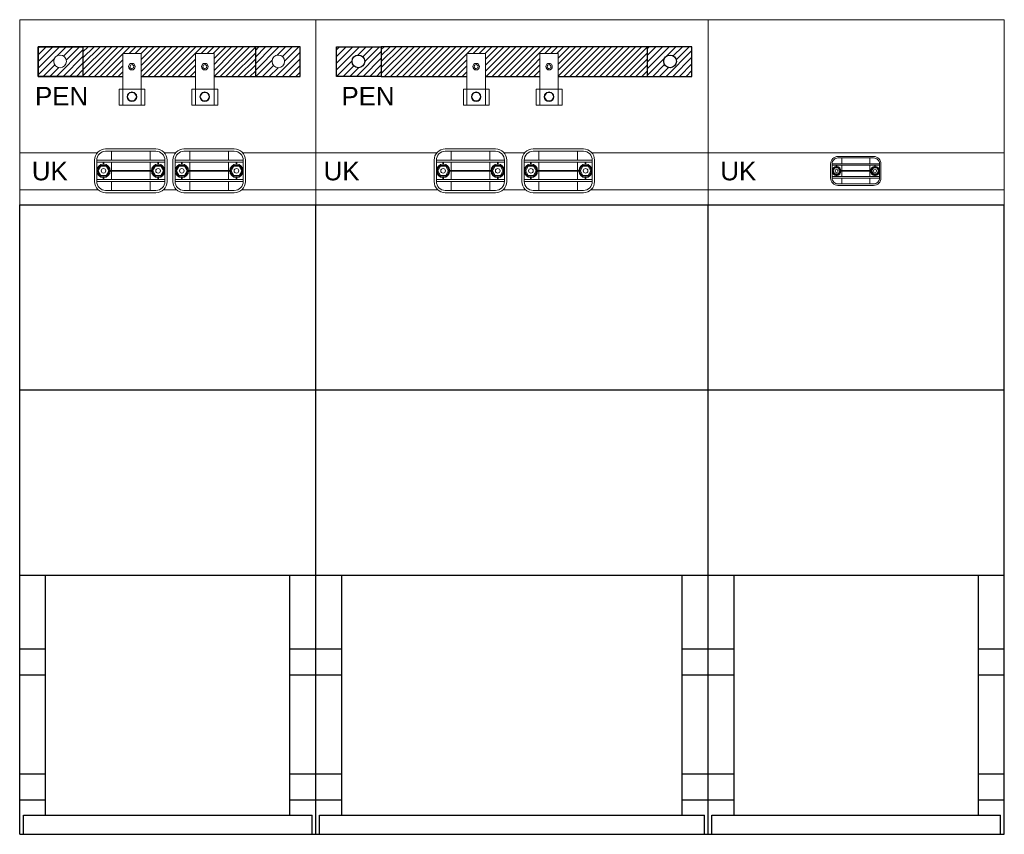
# Model space of a CAD drawing. Header units: millimetres. Extents: x 90978 to 249627, y -61724 to -25992.
# Tile 8 of 21: x 124301 to 125631, y -31905 to -30805. Entities that reach past the tile are written whole.
import ezdxf

# ---------------------------------------------------------------- set-up
doc = ezdxf.new("R2010")
doc.units = ezdxf.units.MM
doc.layers.get('0').update_dxf_attribs({"color": 8})
for name, color, linetype, lineweight in [('2DE_OBP_Legrand-Apparatus', 8, 'Continuous', 15), ('w0', 8, 'Continuous', 20), ('Wymiar', 1, 'Continuous', 20)]:
    doc.layers.add(name, color=color, linetype=linetype, lineweight=lineweight)
doc.layers.add('GRUBE', color=8, linetype='Continuous')
doc.layers.add('PEN', color=8, linetype='Continuous')
doc.styles.add('_NORMAL', font='arial.ttf')

# ---------------------------------------------------------------- blocks, each defined once
blk = doc.blocks.new('funnd40_kk')
at = {"layer": 'GRUBE'}
for p, q in [((0, 85), (40, 85)), ((0, 0), (0, 85)), ((40, 0), (40, 85)), ((0, 60), (40, 60)), ((0, 35), (40, 35)), ((3.5, 2.6), (3.5, 35)), ((36.5, 2.6), (36.5, 35)), ((3.5, 25), (0, 25)), ((40, 25), (36.5, 25)), ((3.5, 21.5), (0, 21.5)), ((40, 21.5), (36.5, 21.5)), ((3.5, 8.1), (0, 8.1)), ((40, 8.1), (36.5, 8.1)), ((3.5, 4.6), (0, 4.6)), ((40, 4.6), (36.5, 4.6)), ((0.5, 0), (0.5, 2.6)), ((0.5, 2.6), (39.5, 2.6)), ((39.5, 0), (39.5, 2.6)), ((0, 0), (40, 0))]:
    blk.add_line(p, q, dxfattribs=at)
at = {"layer": 'w0', "ltscale": 20}
for p, q in [((0, 110), (40, 110)), ((0, 85), (0, 110)), ((40, 110), (40, 85)), ((40, 85), (0, 85))]:
    blk.add_line(p, q, dxfattribs=at)
blk = doc.blocks.new('Szyna PEN C')
at = {"layer": 'PEN', "ltscale": 20}
h = blk.add_hatch(dxfattribs=at)
h.set_pattern_fill('ANSI31', color=256, scale=0.2, style=0)
h.paths.add_polyline_path([(0, 4), (0, 0), (6.05, 0), (6.05, 4)])
h.paths.add_polyline_path([(3.8, 2.04, 1), (2.1, 2.04, 1)], flags=16)
h = blk.add_hatch(dxfattribs=at)
h.set_pattern_fill('ANSI31', color=256, scale=0.18, style=0)
h.paths.add_polyline_path([(6.05, 4), (6.05, 0), (29.34, 0), (29.34, 4)])
h = blk.add_hatch(dxfattribs=at)
h.set_pattern_fill('ANSI31', color=256, scale=0.2, style=0)
h.paths.add_polyline_path([(31.59, 2.04, 1), (33.29, 2.04, 1)], flags=16)
h.paths.add_polyline_path([(35.39, 4), (29.34, 4), (29.34, 0), (35.39, 0)])
at = {"ltscale": 20}
for centre in [(2.95, 2.04), (32.44, 2.04)]:
    blk.add_circle(centre, 0.851, dxfattribs=at)
at = {"layer": 'PEN', "ltscale": 20}
for points in [[(0, 0), (35.39, 0), (35.39, 4), (0, 4)], [(0, 4), (6.05, 4), (6.05, 0), (0, 0)], [(35.39, 4), (29.34, 4), (29.34, 0), (35.39, 0)]]:
    blk.add_lwpolyline(points, close=True, dxfattribs=at)
blk = doc.blocks.new('klema')
at = {"layer": 'w0'}
for p, q in [((876.06, 1630.38), (878.56, 1630.38)), ((876.06, 1627.03), (876.06, 1630.38)), ((878.56, 1627.03), (878.56, 1630.38)), ((876.06, 1627.03), (876.06, 1623.43)), ((878.56, 1627.03), (878.56, 1623.43)), ((879.06, 1625.59), (879.06, 1623.42)), ((878.56, 1623.43), (876.06, 1623.43))]:
    blk.add_line(p, q, dxfattribs=at)
for points in [[(877.27, 1628.34), (877.53, 1628.44), (877.57, 1628.72), (877.36, 1628.9), (877.1, 1628.8), (877.05, 1628.52)], [(877.96, 1624.55), (877.63, 1625.11), (876.99, 1625.11), (876.66, 1624.55), (876.99, 1623.99), (877.63, 1623.99)]]:
    blk.add_lwpolyline(points, close=True, dxfattribs=at)
at = {"layer": 'w0', "color": 252}
blk.add_lwpolyline([(875.58, 1625.59), (875.58, 1623.42), (879.06, 1623.42), (879.06, 1625.59)], close=True, dxfattribs=at)
at = {"layer": 'w0'}
for centre, radius in [((877.31, 1628.62), 0.443), ((877.31, 1624.55), 0.648), ((877.31, 1624.55), 0.602)]:
    blk.add_circle(centre, radius, dxfattribs=at)
blk.add_wipeout([(876.06, 1630.38), (878.56, 1630.38), (878.56, 1625.59), (876.06, 1625.59)])
for p, q in [((876.06, 1630.38), (878.56, 1630.38)), ((876.06, 1627.03), (876.06, 1630.38)), ((878.56, 1627.03), (878.56, 1630.38))]:
    blk.add_line(p, q, dxfattribs=at)
at = {"layer": 'w0', "color": 253}
blk.add_lwpolyline([(877.27, 1628.34), (877.53, 1628.44), (877.57, 1628.72), (877.36, 1628.9), (877.1, 1628.8), (877.05, 1628.52)], close=True, dxfattribs=at)
at = {"layer": 'w0'}
blk.add_circle((877.31, 1628.62), 0.443, dxfattribs=at)
blk.add_wipeout([(875.58, 1625.59), (879.06, 1625.59), (879.06, 1623.42), (875.58, 1623.42)])
for p, q in [((876.06, 1627.03), (876.06, 1623.43)), ((878.56, 1627.03), (878.56, 1623.43)), ((879.06, 1625.59), (879.06, 1623.42)), ((878.56, 1623.43), (876.06, 1623.43))]:
    blk.add_line(p, q, dxfattribs=at)
at = {"layer": 'w0', "color": 252}
blk.add_lwpolyline([(875.58, 1625.59), (875.58, 1623.42), (879.06, 1623.42), (879.06, 1625.59)], close=True, dxfattribs=at)
at = {"layer": 'w0'}
blk.add_lwpolyline([(877.96, 1624.55), (877.63, 1625.11), (876.99, 1625.11), (876.66, 1624.55), (876.99, 1623.99), (877.63, 1623.99)], close=True, dxfattribs=at)
for radius in [0.648, 0.602]:
    blk.add_circle((877.31, 1624.55), radius, dxfattribs=at)
blk = doc.blocks.new('UchwytKablowy40')
blk.add_wipeout([(-3.4, 5.9), (3.4, 5.9), (3.64, 5.88), (3.9, 5.81), (4.16, 5.69), (4.35, 5.56), (4.5, 5.41), (4.68, 5.19), (4.8, 4.95), (4.88, 4.65), (4.9, 4.32), (4.9, 1.52), (4.89, 1.33), (4.85, 1.12), (4.79, 0.95), (4.72, 0.78), (4.64, 0.65), (4.49, 0.47), (4.32, 0.31), (4.15, 0.2), (3.91, 0.09), (3.67, 0.03), (3.48, 0), (2.44, 0), (-3.46, 0), (-3.65, 0.02), (-3.87, 0.08), (-4.14, 0.2), (-4.3, 0.3), (-4.46, 0.44), (-4.61, 0.62), (-4.76, 0.86), (-4.85, 1.12), (-4.9, 1.39), (-4.9, 1.63), (-4.9, 4.37), (-4.9, 4.52), (-4.86, 4.76), (-4.8, 4.95), (-4.73, 5.1), (-4.6, 5.29), (-4.49, 5.43), (-4.38, 5.54), (-4.25, 5.64), (-4.08, 5.74), (-3.77, 5.85), (-3.58, 5.89), (-3.48, 5.9)])
at = {"layer": 'w0', "ltscale": 4}
for p, q in [((-2.61, 5.6), (-2.61, 4.4)), ((2.61, 5.6), (2.61, 4.4)), ((-4.6, 4.4), (4.6, 4.4)), ((-4.6, 4.1), (4.6, 4.1)), ((-3.74, 3.85), (-3.74, 4.1)), ((-3.65, 3.85), (-3.65, 4.1)), ((-2.61, 4.1), (-2.61, 3.01)), ((2.61, 4.1), (2.61, 3.01)), ((3.65, 3.85), (3.65, 4.1)), ((3.74, 3.85), (3.74, 4.1)), ((-2.79, 3.01), (2.79, 3.01)), ((-2.79, 2.89), (2.79, 2.89)), ((-2.61, 2.89), (-2.61, 1.8)), ((-2.17, 3.01), (-2.17, 2.89)), ((2.17, 3.01), (2.17, 2.89)), ((2.61, 2.89), (2.61, 1.8)), ((-4.6, 1.8), (4.6, 1.8)), ((-4.6, 1.5), (4.6, 1.5)), ((-3.74, 2.05), (-3.74, 1.8)), ((-3.65, 2.05), (-3.65, 1.8)), ((-2.61, 1.5), (-2.61, 0.3)), ((2.61, 1.5), (2.61, 0.3)), ((3.65, 2.05), (3.65, 1.8)), ((3.74, 2.05), (3.74, 1.8))]:
    blk.add_line(p, q, dxfattribs=at)
for points in [[(-3.4, 5.9), (3.4, 5.9, -0.414214), (4.9, 4.4), (4.9, 1.5, -0.414214), (3.4, 0), (-3.4, 0, -0.414214), (-4.9, 1.5), (-4.9, 4.4, -0.414214)], [(-3.4, 5.6), (3.4, 5.6, -0.414214), (4.6, 4.4), (4.6, 1.5, -0.414214), (3.4, 0.3), (-3.4, 0.3, -0.414214), (-4.6, 1.5), (-4.6, 4.4, -0.414214)]]:
    blk.add_lwpolyline(points, format="xyb", close=True, dxfattribs=at)
for points in [[(-4.4, 2.95), (-4.05, 2.34), (-3.34, 2.34), (-2.99, 2.95), (-3.34, 3.56), (-4.05, 3.56)], [(4.4, 2.95), (4.05, 2.34), (3.34, 2.34), (2.99, 2.95), (3.34, 3.56), (4.05, 3.56)]]:
    blk.add_lwpolyline(points, close=True, dxfattribs=at)
for centre, radius in [((-3.69, 2.95), 0.906), ((-3.69, 2.95), 0.786), ((-3.69, 2.95), 0.313), ((3.69, 2.95), 0.906), ((3.69, 2.95), 0.786), ((3.69, 2.95), 0.313)]:
    blk.add_circle(centre, radius, dxfattribs=at)
blk = doc.blocks.new('funnd40_pen_kk')
at = {"layer": 'w0', "ltscale": 20}
blk.add_lwpolyline([(0, 92.03), (40, 92.03), (40, 87.03), (0, 87.03)], close=True, dxfattribs=at)
at = {"layer": 'w0'}
for name, p in [('funnd40_kk', (0, 0)), ('Szyna PEN C', (2.5, 102.33))]:
    blk.add_blockref(name, p, dxfattribs=at)
at = {"layer": 'Wymiar', "ltscale": 20, "char_height": 2.5, "attachment_point": 1, "style": '_NORMAL'}
for s, insert in [('PEN', (2.07, 100.93)), ('UK', (1.64, 90.81))]:
    blk.add_mtext_dynamic_manual_height_columns(s, width=2.8745, gutter_width=12.5, heights=[0], dxfattribs=dict(at, insert=insert))
at = {"layer": '2DE_OBP_Legrand-Apparatus', "lineweight": 13}
for p in [(-862.15, -1524.96), (-852.31, -1524.96)]:
    blk.add_blockref('klema', p, dxfattribs=at)
at = {"layer": 'w0'}
for p in [(15.01, 86.64), (25.59, 86.64)]:
    blk.add_blockref('UchwytKablowy40', p, dxfattribs=at)
blk = doc.blocks.new('UchwytKablowy27')
at = {"layer": 'w0', "ltscale": 4}
for p, q in [((-3.2, 2.91), (3.2, 2.91)), ((-3.2, 2.71), (3.2, 2.71)), ((-2.63, 2.55), (-2.63, 2.71)), ((-2.57, 2.55), (-2.57, 2.71)), ((-1.89, 3.7), (-1.89, 2.91)), ((-1.89, 2.71), (-1.89, 1.99)), ((1.89, 3.7), (1.89, 2.91)), ((1.89, 2.71), (1.89, 1.99)), ((2.57, 2.55), (2.57, 2.71)), ((2.63, 2.55), (2.63, 2.71)), ((-2.63, 1.35), (-2.63, 1.19)), ((-2.57, 1.35), (-2.57, 1.19)), ((-2, 1.99), (2, 1.99)), ((-2, 1.91), (2, 1.91)), ((-1.89, 1.91), (-1.89, 1.19)), ((-1.59, 1.99), (-1.59, 1.91)), ((1.59, 1.99), (1.59, 1.91)), ((1.89, 1.91), (1.89, 1.19)), ((2.57, 1.35), (2.57, 1.19)), ((2.63, 1.35), (2.63, 1.19)), ((-3.2, 1.19), (3.2, 1.19)), ((-3.2, 0.99), (3.2, 0.99)), ((-1.89, 0.99), (-1.89, 0.2)), ((1.89, 0.99), (1.89, 0.2))]:
    blk.add_line(p, q, dxfattribs=at)
for points in [[(-2.41, 3.9), (2.41, 3.9, -0.414214), (3.4, 2.91), (3.4, 0.99, -0.414214), (2.41, 0), (-2.41, 0, -0.414214), (-3.4, 0.99), (-3.4, 2.91, -0.414214)], [(-2.41, 3.7), (2.41, 3.7, -0.414214), (3.2, 2.91), (3.2, 0.99, -0.414214), (2.41, 0.2), (-2.41, 0.2, -0.414214), (-3.2, 0.99), (-3.2, 2.91, -0.414214)]]:
    blk.add_lwpolyline(points, format="xyb", close=True, dxfattribs=at)
for points in [[(-3.07, 1.95), (-2.84, 1.55), (-2.37, 1.55), (-2.14, 1.95), (-2.37, 2.35), (-2.84, 2.35)], [(3.07, 1.95), (2.84, 1.55), (2.37, 1.55), (2.14, 1.95), (2.37, 2.35), (2.84, 2.35)]]:
    blk.add_lwpolyline(points, close=True, dxfattribs=at)
for centre, radius in [((-2.6, 1.95), 0.599), ((-2.6, 1.95), 0.52), ((-2.6, 1.95), 0.207), ((2.6, 1.95), 0.599), ((2.6, 1.95), 0.52), ((2.6, 1.95), 0.207)]:
    blk.add_circle(centre, radius, dxfattribs=at)
blk = doc.blocks.new('funnd40_kk_uk')
at = {"layer": 'GRUBE'}
for p, q in [((0, 85), (40, 85)), ((0, 0), (0, 85)), ((40, 0), (40, 85)), ((0, 60), (40, 60)), ((0, 35), (40, 35)), ((3.5, 2.6), (3.5, 35)), ((36.5, 2.6), (36.5, 35)), ((3.5, 25), (0, 25)), ((40, 25), (36.5, 25)), ((3.5, 21.5), (0, 21.5)), ((40, 21.5), (36.5, 21.5)), ((3.5, 8.1), (0, 8.1)), ((40, 8.1), (36.5, 8.1)), ((3.5, 4.6), (0, 4.6)), ((40, 4.6), (36.5, 4.6)), ((0.5, 0), (0.5, 2.6)), ((0.5, 2.6), (39.5, 2.6)), ((39.5, 0), (39.5, 2.6)), ((0, 0), (40, 0))]:
    blk.add_line(p, q, dxfattribs=at)
at = {"layer": 'w0', "ltscale": 20}
for p, q in [((0, 110), (40, 110)), ((0, 85), (0, 110)), ((40, 110), (40, 85)), ((40, 85), (0, 85))]:
    blk.add_line(p, q, dxfattribs=at)
blk.add_lwpolyline([(0, 92.03), (40, 92.03), (40, 87.03), (0, 87.03)], close=True, dxfattribs=at)
at = {"layer": 'w0'}
blk.add_blockref('UchwytKablowy27', (19.94, 87.63), dxfattribs=at)
at = {"layer": 'Wymiar', "ltscale": 20, "insert": (1.64, 90.81), "char_height": 2.5, "attachment_point": 1, "style": '_NORMAL'}
blk.add_mtext_dynamic_manual_height_columns('UK', width=2.8745, gutter_width=12.5, heights=[0], dxfattribs=at)
blk = doc.blocks.new('funnd53_kk')
at = {"layer": 'GRUBE'}
for p, q in [((0, 85), (53, 85)), ((0, 0), (0, 85)), ((53, 0), (53, 85)), ((0, 60), (53, 60)), ((0, 35), (53, 35)), ((3.5, 2.6), (3.5, 35)), ((49.5, 2.6), (49.5, 35)), ((3.5, 25), (0, 25)), ((53, 25), (49.5, 25)), ((3.5, 21.5), (0, 21.5)), ((53, 21.5), (49.5, 21.5)), ((3.5, 8.1), (0, 8.1)), ((53, 8.1), (49.5, 8.1)), ((3.5, 4.6), (0, 4.6)), ((53, 4.6), (49.5, 4.6)), ((0.5, 0), (0.5, 2.6)), ((0.5, 2.6), (52.5, 2.6)), ((52.5, 0), (52.5, 2.6)), ((0, 0), (53, 0))]:
    blk.add_line(p, q, dxfattribs=at)
at = {"layer": 'w0', "ltscale": 20}
for p, q in [((0, 110), (53, 110)), ((0, 85), (0, 110)), ((53, 110), (53, 85)), ((53, 85), (0, 85))]:
    blk.add_line(p, q, dxfattribs=at)

msp = doc.modelspace()

# ---------------------------------------------------------------- hatches: boundary and pattern name
at = {"layer": 'PEN', "ltscale": 20}
h = msp.add_hatch(dxfattribs=at)
h.set_pattern_fill('ANSI31', color=256, scale=2, style=0)
h.set_pattern_definition([(45, (124729.0994, -30881.892), (-4.49013, 4.49013), [])])
h.paths.add_polyline_path([(124729.099, -30841.892), (124729.099, -30881.892), (124789.594, -30881.892), (124789.594, -30841.892)])
h.paths.add_polyline_path([(124767.106, -30861.522, 1), (124750.095, -30861.522, 1)], flags=16)
h = msp.add_hatch(dxfattribs=at)
h.set_pattern_fill('ANSI31', color=256, scale=2, style=0)
h.set_pattern_definition([(45, (124725.2104, -30881.892), (-4.49013, 4.49013), [])])
h.paths.add_polyline_path([(125209.099, -30841.892), (125148.605, -30841.892), (125148.605, -30881.892), (125209.099, -30881.892)])
edge = h.paths.add_edge_path(flags=16)
edge.add_arc((125179.598, -30861.522), 8.506, 0, 360)

# ---------------------------------------------------------------- linework, layer by layer
at = {"ltscale": 20}
for centre in [(124758.6, -30861.522), (125179.598, -30861.522)]:
    msp.add_circle(centre, 8.506, dxfattribs=at)
at = {"layer": 'PEN', "linetype": 'Continuous', "ltscale": 20}
for p, q in [((124789.594, -30877.973), (124825.675, -30841.892)), ((124789.594, -30861.808), (124809.511, -30841.892)), ((124789.594, -30869.89), (124817.593, -30841.892)), ((124789.594, -30853.726), (124801.428, -30841.892)), ((124789.594, -30845.644), (124793.346, -30841.892)), ((124793.757, -30881.892), (124833.757, -30841.892)), ((124801.839, -30881.892), (124841.839, -30841.892)), ((124809.922, -30881.892), (124849.922, -30841.892)), ((124818.004, -30881.892), (124858.004, -30841.892)), ((124826.086, -30881.892), (124866.086, -30841.892)), ((124834.168, -30881.892), (124874.168, -30841.892)), ((124842.251, -30881.892), (124882.251, -30841.892)), ((124850.333, -30881.892), (124890.333, -30841.892)), ((124858.415, -30881.892), (124898.415, -30841.892)), ((124866.497, -30881.892), (124906.497, -30841.892)), ((124874.58, -30881.892), (124914.58, -30841.892)), ((124882.662, -30881.892), (124922.662, -30841.892)), ((124890.744, -30881.892), (124930.744, -30841.892)), ((124898.826, -30881.892), (124938.826, -30841.892)), ((124906.908, -30881.892), (124946.908, -30841.892)), ((124914.991, -30881.892), (124954.991, -30841.892)), ((124923.073, -30881.892), (124963.073, -30841.892)), ((124931.155, -30881.892), (124971.155, -30841.892)), ((124939.237, -30881.892), (124979.237, -30841.892)), ((124947.32, -30881.892), (124987.32, -30841.892)), ((124955.402, -30881.892), (124995.402, -30841.892)), ((124963.484, -30881.892), (125003.484, -30841.892)), ((124971.566, -30881.892), (125011.566, -30841.892)), ((124979.649, -30881.892), (125019.649, -30841.892)), ((124987.731, -30881.892), (125027.731, -30841.892)), ((124995.813, -30881.892), (125035.813, -30841.892)), ((125003.895, -30881.892), (125043.895, -30841.892)), ((125011.977, -30881.892), (125051.977, -30841.892)), ((125020.06, -30881.892), (125060.06, -30841.892)), ((125028.142, -30881.892), (125068.142, -30841.892)), ((125036.224, -30881.892), (125076.224, -30841.892)), ((125044.306, -30881.892), (125084.306, -30841.892)), ((125052.389, -30881.892), (125092.389, -30841.892)), ((125060.471, -30881.892), (125100.471, -30841.892)), ((125068.553, -30881.892), (125108.553, -30841.892)), ((125076.635, -30881.892), (125116.635, -30841.892)), ((125084.718, -30881.892), (125124.718, -30841.892)), ((125092.8, -30881.892), (125132.8, -30841.892)), ((125100.882, -30881.892), (125140.882, -30841.892)), ((125108.964, -30881.892), (125148.605, -30842.252)), ((125117.046, -30881.892), (125148.605, -30850.334)), ((125125.129, -30881.892), (125148.605, -30858.416)), ((125133.211, -30881.892), (125148.605, -30866.498)), ((125141.293, -30881.892), (125148.605, -30874.58))]:
    msp.add_line(p, q, dxfattribs=at)
at = {"layer": 'PEN', "ltscale": 20}
for points in [[(124729.099, -30841.892), (124789.594, -30841.892), (124789.594, -30881.892), (124729.099, -30881.892)], [(124789.594, -30881.892), (125209.099, -30881.892), (125209.099, -30841.892), (124789.594, -30841.892)], [(125209.099, -30841.892), (125148.605, -30841.892), (125148.605, -30881.892), (125209.099, -30881.892)]]:
    msp.add_lwpolyline(points, close=True, dxfattribs=at)
at = {"layer": 'w0', "ltscale": 20}
msp.add_line((125631.109, -31055.239), (125631.109, -30805.239), dxfattribs=at)

# ---------------------------------------------------------------- block references
at = {"layer": 'w0', "xscale": 10, "yscale": 10, "zscale": 10}
for name, p in [('funnd40_pen_kk', (124301.11, -31905.239)), ('funnd40_kk_uk', (125231.109, -31905.239))]:
    msp.add_blockref(name, p, dxfattribs=at)

# ---------------------------------------------------------------- texts
at = {"layer": 'Wymiar', "ltscale": 20, "char_height": 25, "attachment_point": 1, "style": '_NORMAL'}
for s, insert in [('PEN', (124735.71, -30895.955)), ('UK', (124711.671, -30997.141))]:
    msp.add_mtext_dynamic_manual_height_columns(s, width=2.87446, gutter_width=12.5, heights=[0], dxfattribs=dict(at, insert=insert))

# ---------------------------------------------------------------- next in the draw order: linework, layer by layer
at = {"layer": 'w0', "ltscale": 20}
msp.add_lwpolyline([(124701.109, -30984.903), (125231.109, -30984.903), (125231.109, -31034.959), (124701.109, -31034.959)], close=True, dxfattribs=at)

# ---------------------------------------------------------------- next in the draw order: block references
at = {"layer": 'w0', "xscale": 10, "yscale": 10, "zscale": 10}
msp.add_blockref('funnd53_kk', (124701.109, -31905.239), dxfattribs=at)

# ---------------------------------------------------------------- next in the draw order: block references
at = {"layer": '2DE_OBP_Legrand-Apparatus', "lineweight": 13, "xscale": 10, "yscale": 10, "zscale": 10}
for p in [(116144.599, -47154.843), (116243.05, -47154.843)]:
    msp.add_blockref('klema', p, dxfattribs=at)
at = {"layer": 'w0', "xscale": 10, "yscale": 10, "zscale": 10}
for p in [(124909.943, -31038.841), (125028.595, -31038.841)]:
    msp.add_blockref('UchwytKablowy40', p, dxfattribs=at)

doc.saveas('drawing.dxf')
